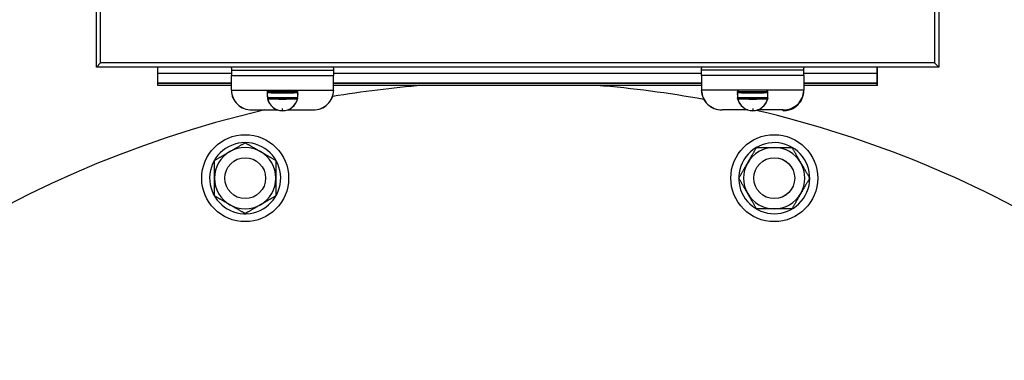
# Model space of a CAD drawing. Header units: inches. Extents: x 18 to 846, y -44 to 561.
# Tile 239 of 256: x 304.71 to 316.76, y 154.12 to 158.28. Entities that reach past the tile are written whole.
import ezdxf

# ---------------------------------------------------------------- set-up
doc = ezdxf.new("R2010")
doc.units = ezdxf.units.IN
doc.header["$LTSCALE"] = 24
doc.header["$MEASUREMENT"] = 0
doc.layers.add('Visible (ANSI)', color=7, linetype='Continuous', lineweight=30)

msp = doc.modelspace()

# ---------------------------------------------------------------- linework, layer by layer
at = {"layer": 'Visible (ANSI)'}
for p, q in [((305.65343, 157.70129), (305.65343, 166.00129)), ((305.65343, 157.70129), (305.65343, 166.00129)), ((305.70343, 157.75129), (305.70343, 165.95129)), ((305.70343, 157.75129), (305.70343, 165.95129)), ((315.90343, 165.95129), (315.90343, 157.75129)), ((315.90343, 165.95129), (315.90343, 157.75129)), ((315.95343, 166.00129), (315.95343, 157.70129)), ((305.65343, 157.70129), (305.70343, 157.75129)), ((305.65343, 157.70129), (305.70343, 157.75129)), ((315.90343, 157.75129), (305.70343, 157.75129)), ((315.90343, 157.75129), (305.70343, 157.75129)), ((315.95343, 157.70129), (315.90343, 157.75129)), ((315.95343, 157.70129), (315.90343, 157.75129)), ((305.65343, 157.70129), (305.65343, 157.70229)), ((305.65343, 157.70129), (305.65343, 157.70229)), ((315.95343, 157.70129), (305.65343, 157.70129)), ((305.65343, 157.70129), (305.65443, 157.70129)), ((305.65343, 157.70129), (305.65443, 157.70129)), ((315.95343, 157.70129), (305.65343, 157.70129)), ((306.40343, 157.62037), (306.40343, 157.70129)), ((306.40443, 157.62037), (306.40443, 157.70129)), ((307.30343, 157.688), (307.30343, 157.69236)), ((307.30343, 157.69236), (307.30443, 157.69236)), ((307.30343, 157.688), (307.30343, 157.66329)), ((307.30343, 157.66329), (307.30343, 157.59836)), ((307.30343, 157.66329), (308.55343, 157.66329)), ((307.30343, 157.66329), (307.30343, 157.59836)), ((307.30343, 157.66329), (307.30443, 157.66329)), ((307.30443, 157.688), (307.30443, 157.69236)), ((307.30443, 157.688), (307.30443, 157.66329)), ((307.30443, 157.66329), (307.30443, 157.59836)), ((308.55243, 157.688), (308.55243, 157.69236)), ((308.55243, 157.69236), (308.55343, 157.69236)), ((308.55243, 157.688), (308.55243, 157.66329)), ((308.55243, 157.66329), (308.55243, 157.59836)), ((308.55343, 157.66329), (308.55243, 157.66329)), ((308.55343, 157.688), (308.55343, 157.69236)), ((308.55343, 157.688), (308.55343, 157.66329)), ((308.55343, 157.66329), (308.55343, 157.59836)), ((308.55343, 157.66329), (308.55343, 157.59836)), ((313.05343, 157.69236), (313.05343, 157.688)), ((313.05443, 157.69236), (313.05343, 157.69236)), ((313.05343, 157.66329), (313.05343, 157.688)), ((314.30343, 157.66329), (313.05343, 157.66329)), ((313.05343, 157.59836), (313.05343, 157.66329)), ((313.05343, 157.59836), (313.05343, 157.66329)), ((313.05343, 157.66329), (313.05443, 157.66329)), ((313.05443, 157.69236), (313.05443, 157.688)), ((313.05443, 157.66329), (313.05443, 157.688)), ((313.05443, 157.59836), (313.05443, 157.66329)), ((314.30243, 157.69236), (314.30243, 157.688)), ((314.30343, 157.69236), (314.30243, 157.69236)), ((314.30243, 157.66329), (314.30243, 157.688)), ((314.30243, 157.59836), (314.30243, 157.66329)), ((314.30343, 157.66329), (314.30243, 157.66329)), ((314.30343, 157.69236), (314.30343, 157.688)), ((314.30343, 157.66329), (314.30343, 157.688)), ((314.30343, 157.59836), (314.30343, 157.66329)), ((314.30343, 157.59836), (314.30343, 157.66329)), ((315.20243, 157.62037), (315.20243, 157.70129)), ((315.20343, 157.62037), (315.20343, 157.70129)), ((315.95343, 157.70129), (315.95243, 157.70129)), ((315.95343, 157.70129), (315.95343, 157.70229)), ((315.95343, 157.70129), (315.95343, 157.70229)), ((306.40343, 157.50154), (306.40343, 157.62037)), ((307.30343, 157.62037), (306.40343, 157.62037)), ((306.40343, 157.50154), (306.40343, 157.62037)), ((306.40443, 157.50154), (306.40443, 157.62037)), ((307.30343, 157.59836), (308.55343, 157.59836)), ((307.30343, 157.41769), (307.30343, 157.59836)), ((307.30343, 157.59836), (308.55343, 157.59836)), ((307.30343, 157.41769), (307.30343, 157.59836)), ((307.30443, 157.41769), (307.30443, 157.59836)), ((308.55243, 157.41769), (308.55243, 157.59836)), ((313.05343, 157.62037), (308.55343, 157.62037)), ((308.55343, 157.41769), (308.55343, 157.59836)), ((308.55343, 157.41769), (308.55343, 157.59836)), ((314.30343, 157.59836), (313.05343, 157.59836)), ((313.05343, 157.59836), (313.05343, 157.41769)), ((314.30343, 157.59836), (313.05343, 157.59836)), ((313.05343, 157.59836), (313.05343, 157.41769)), ((313.05443, 157.59836), (313.05443, 157.41769)), ((314.30243, 157.59836), (314.30243, 157.41769)), ((315.20343, 157.62037), (314.30343, 157.62037)), ((314.30343, 157.59836), (314.30343, 157.41769)), ((314.30343, 157.59836), (314.30343, 157.41769)), ((315.20243, 157.50154), (315.20243, 157.62037)), ((315.20343, 157.50154), (315.20343, 157.62037)), ((315.20343, 157.50154), (315.20343, 157.62037)), ((307.30343, 157.50248), (306.40343, 157.50248)), ((306.40343, 157.50154), (306.40343, 157.50248)), ((307.30343, 157.50154), (306.40343, 157.50154)), ((306.40343, 157.47599), (306.40343, 157.50154)), ((306.40343, 157.47599), (306.40343, 157.50154)), ((306.40343, 157.50154), (306.40443, 157.50154)), ((307.30343, 157.50154), (306.40343, 157.50154)), ((306.40343, 157.50154), (306.40343, 157.5012)), ((307.30343, 157.5012), (306.40343, 157.5012)), ((307.30343, 157.47599), (306.40343, 157.47599)), ((306.40343, 157.47599), (306.40443, 157.47599)), ((306.40443, 157.47599), (306.40443, 157.50154)), ((307.30343, 157.41769), (307.30343, 157.41537)), ((307.30343, 157.41769), (308.55343, 157.41769)), ((307.30343, 157.41769), (307.30343, 157.41537)), ((307.30343, 157.41769), (307.30443, 157.41769)), ((307.30343, 157.41537), (307.30443, 157.41537)), ((307.30343, 157.41537), (307.30443, 157.41537)), ((307.30443, 157.41769), (307.30443, 157.41537)), ((307.74472, 157.40152), (307.74472, 157.39045)), ((307.74472, 157.40152), (307.74492, 157.40152)), ((307.74472, 157.38946), (307.74472, 157.39045)), ((307.74868, 157.40152), (308.10818, 157.40152)), ((308.11193, 157.40152), (308.11214, 157.40152)), ((308.11214, 157.40152), (308.11214, 157.39045)), ((308.11214, 157.38946), (308.11214, 157.39045)), ((308.55243, 157.41769), (308.55243, 157.41537)), ((308.55243, 157.41769), (308.55343, 157.41769)), ((308.55343, 157.41537), (308.55243, 157.41537)), ((308.55343, 157.41537), (308.55243, 157.41537)), ((313.05343, 157.50248), (308.55343, 157.50248)), ((313.05343, 157.50154), (308.55343, 157.50154)), ((313.05343, 157.50154), (308.55343, 157.50154)), ((313.05343, 157.5012), (308.55343, 157.5012)), ((313.05343, 157.47599), (308.55343, 157.47599)), ((308.55343, 157.41769), (308.55343, 157.41537)), ((308.55343, 157.41769), (308.55343, 157.41537)), ((313.05343, 157.41537), (313.05343, 157.41769)), ((313.05443, 157.41769), (313.05343, 157.41769)), ((314.30343, 157.41769), (313.05343, 157.41769)), ((313.05343, 157.41537), (313.05343, 157.41769)), ((313.05343, 157.41537), (313.05443, 157.41537)), ((313.05343, 157.41537), (313.05443, 157.41537)), ((313.05443, 157.41537), (313.05443, 157.41769)), ((313.49472, 157.40152), (313.49492, 157.40152)), ((313.49472, 157.39045), (313.49472, 157.40152)), ((313.49472, 157.38946), (313.49472, 157.39045)), ((313.49868, 157.40152), (313.85818, 157.40152)), ((313.86193, 157.40152), (313.86214, 157.40152)), ((313.86214, 157.39045), (313.86214, 157.40152)), ((313.86214, 157.38946), (313.86214, 157.39045)), ((314.30243, 157.41537), (314.30243, 157.41769)), ((314.30343, 157.41769), (314.30243, 157.41769)), ((314.30343, 157.41537), (314.30243, 157.41537)), ((314.30343, 157.41537), (314.30243, 157.41537)), ((315.20343, 157.50248), (314.30343, 157.50248)), ((315.20343, 157.50154), (314.30343, 157.50154)), ((315.20343, 157.50154), (314.30343, 157.50154)), ((315.20343, 157.5012), (314.30343, 157.5012)), ((315.20343, 157.47599), (314.30343, 157.47599)), ((314.30343, 157.41537), (314.30343, 157.41769)), ((314.30343, 157.41537), (314.30343, 157.41769)), ((314.30343, 157.41451), (314.30343, 157.41537)), ((314.30343, 157.41451), (314.30343, 157.41451)), ((315.20243, 157.47599), (315.20243, 157.50154)), ((315.20343, 157.50154), (315.20243, 157.50154)), ((315.20343, 157.47599), (315.20243, 157.47599)), ((315.20343, 157.50154), (315.20343, 157.50248)), ((315.20343, 157.47599), (315.20343, 157.50154)), ((315.20343, 157.47599), (315.20343, 157.50154)), ((315.20343, 157.50154), (315.20343, 157.5012)), ((307.74093, 157.37933), (307.74093, 157.36351)), ((307.74093, 157.37933), (307.74093, 157.37917)), ((307.74472, 157.38946), (307.7457, 157.38927)), ((307.74472, 157.32648), (307.7457, 157.32668)), ((307.74472, 157.32648), (307.74472, 157.31541)), ((307.74472, 157.32648), (307.74472, 157.31541)), ((307.74472, 157.31541), (307.7457, 157.31561)), ((307.74472, 157.31541), (307.74472, 157.31442)), ((307.7457, 157.32668), (307.7457, 157.31561)), ((308.11112, 157.32648), (307.74574, 157.32648)), ((308.11214, 157.38946), (308.11116, 157.38927)), ((308.11116, 157.32668), (308.11116, 157.31561)), ((308.11214, 157.32648), (308.11116, 157.32668)), ((308.11214, 157.31541), (308.11116, 157.31561)), ((308.11214, 157.32648), (308.11214, 157.31541)), ((308.11214, 157.32648), (308.11214, 157.31541)), ((308.11214, 157.31541), (308.11214, 157.31442)), ((308.11593, 157.37933), (308.11593, 157.36351)), ((308.11593, 157.37933), (308.11593, 157.37917)), ((313.49093, 157.37933), (313.49093, 157.37917)), ((313.49093, 157.36351), (313.49093, 157.37933)), ((313.49472, 157.38946), (313.4957, 157.38927)), ((313.49472, 157.32648), (313.4957, 157.32668)), ((313.49472, 157.31541), (313.49472, 157.32648)), ((313.49472, 157.31541), (313.49472, 157.32648)), ((313.49472, 157.31541), (313.4957, 157.31561)), ((313.49472, 157.31541), (313.49472, 157.31442)), ((313.4957, 157.31561), (313.4957, 157.32668)), ((313.86112, 157.32648), (313.49574, 157.32648)), ((313.86214, 157.38946), (313.86116, 157.38927)), ((313.86116, 157.31561), (313.86116, 157.32668)), ((313.86214, 157.32648), (313.86116, 157.32668)), ((313.86214, 157.31541), (313.86116, 157.31561)), ((313.86214, 157.31541), (313.86214, 157.32648)), ((313.86214, 157.31541), (313.86214, 157.32648)), ((313.86214, 157.31541), (313.86214, 157.31442)), ((313.86593, 157.37933), (313.86593, 157.37917)), ((313.86593, 157.36351), (313.86593, 157.37933)), ((307.55343, 157.17725), (307.86779, 157.17725)), ((307.55343, 157.17629), (307.55343, 157.17725)), ((307.55343, 157.17629), (307.55343, 157.17725)), ((307.55343, 157.17629), (307.8707, 157.17629)), ((307.55343, 157.17629), (307.8707, 157.17629)), ((307.92843, 157.16829), (307.92843, 157.19502)), ((307.92843, 157.16829), (307.92843, 157.19502)), ((307.92843, 157.1673), (307.92843, 157.16829)), ((307.92843, 157.1673), (307.92843, 157.16829)), ((307.98616, 157.17629), (308.30343, 157.17629)), ((307.98616, 157.17629), (308.30343, 157.17629)), ((307.98907, 157.17725), (308.30343, 157.17725)), ((308.30343, 157.17629), (308.30343, 157.17725)), ((308.30343, 157.17629), (308.30343, 157.17725)), ((313.61779, 157.17725), (313.30343, 157.17725)), ((313.30343, 157.17629), (313.30343, 157.17725)), ((313.30343, 157.17629), (313.30343, 157.17725)), ((313.6207, 157.17629), (313.30343, 157.17629)), ((313.6207, 157.17629), (313.30343, 157.17629)), ((313.67843, 157.19502), (313.67843, 157.16829)), ((313.67843, 157.19502), (313.67843, 157.16829)), ((313.67843, 157.1673), (313.67843, 157.16829)), ((313.67843, 157.1673), (313.67843, 157.16829)), ((314.05343, 157.17629), (313.73616, 157.17629)), ((314.05343, 157.17629), (313.73616, 157.17629)), ((314.05343, 157.17725), (313.73907, 157.17725)), ((314.05343, 157.17629), (314.05343, 157.17725)), ((314.05343, 157.17629), (314.05343, 157.17725)), ((314.05343, 157.16858), (314.05343, 157.17629)), ((314.05343, 157.16759), (314.05343, 157.16858)), ((313.71159, 155.97483), (313.7167, 155.98369)), ((313.73313, 155.96807), (313.73056, 155.96361)), ((313.74377, 155.96807), (313.73865, 155.95921)), ((307.45613, 155.90885), (307.45613, 155.91907)), ((307.47817, 155.91376), (307.47817, 155.90861)), ((307.48738, 155.91907), (307.48738, 155.90885))]:
    msp.add_line(p, q, dxfattribs=at)
for centre, radius in [((307.47175, 156.34307), 0.5315), ((313.94223, 156.34307), 0.5315), ((307.47175, 156.34307), 0.25014), ((307.47175, 156.34307), 0.25), ((313.94223, 156.34307), 0.25014), ((313.94223, 156.34307), 0.25)]:
    msp.add_circle(centre, radius, dxfattribs=at)
for centre, radius, start, end in [((312.08147, 145.89696), 21.52605, 93.681406, 167.941452), ((310.70699, 144.26899), 13.25, 94.617229, 99.408698), ((310.70699, 144.26899), 13.25, 79.674207, 85.382771), ((310.70699, 144.26899), 13.25, 103.059522, 351.697975), ((310.70699, 144.26899), 13.25, 39.537979, 76.856481), ((307.47175, 156.34307), 0.4345, 272.060851, 267.939149), ((307.47175, 156.34307), 0.375, 120, 180), ((307.47175, 156.34307), 0.375, 60, 120), ((307.47175, 156.34307), 0.375, 0, 60), ((313.94223, 156.34307), 0.4345, 242.060851, 237.939149), ((313.94223, 156.34307), 0.375, 90, 150), ((313.94223, 156.34307), 0.375, 30, 90), ((313.94223, 156.34307), 0.375, 150, 210), ((313.94223, 156.34307), 0.375, 330, 30), ((307.47175, 156.34307), 0.375, 180, 240), ((307.47175, 156.34307), 0.375, 300, 0), ((313.94223, 156.34307), 0.375, 210, 270), ((313.94223, 156.34307), 0.375, 270, 330), ((307.47175, 156.34307), 0.375, 240, 300), ((313.94223, 156.34307), 0.4345, 237.939149, 240.846066), ((307.47175, 156.34307), 0.4345, 267.939149, 270.846066)]:
    msp.add_arc(centre, radius, start, end, dxfattribs=at)
for centre, major_axis, ratio, start_param, end_param in [((307.55343, 157.41537), (-0.25, 0), 0.95630476, 0, 1.57079633), ((307.55343, 157.41537), (-0.25, 0), 0.95630476, 0, 1.57079633), ((307.55343, 157.41537), (-0.249, 0), 0.95630476, 0, 1.57079633), ((307.92843, 157.36351), (-0.1875, 0), 0.98740006, 6.08182739, 6.48454323), ((307.92843, 157.36351), (-0.1865, 0), 0.98740006, 6.11005006, 6.48454323), ((307.92843, 157.37933), (-0.1875, 0), 0.98740006, 6.07446225, 6.28318531), ((307.92843, 157.37917), (-0.1875, 0), 0.98740006, 6.07358847, 6.28318531), ((307.92843, 157.37933), (-0.1875, 0), 0.98740006, 6.07446225, 6.28318531), ((307.92843, 157.48064), (-0.59883, 0), 0.15824386, 1.25898201, 1.88261065), ((307.92843, 157.35244), (-0.1875, 0), 0.98740006, 5.92297191, 6.07638102), ((307.92843, 157.35244), (-0.1865, 0), 0.98740006, 5.92095159, 6.07525594), ((307.92843, 157.35244), (0.1865, 0), 0.98740006, 0.20792937, 0.36223372), ((307.92843, 157.35244), (0.1875, 0), 0.98740006, 0.20680429, 0.36021339), ((307.92843, 157.36351), (0.1865, 0), 0.98740006, 6.08182739, 6.45632056), ((307.92843, 157.37917), (0.1875, 0), 0.98740006, 0, 0.20959684), ((307.92843, 157.37933), (0.1875, 0), 0.98740006, 0, 0.20872306), ((307.92843, 157.37933), (0.1875, 0), 0.98740006, 0, 0.20872306), ((307.92843, 157.36351), (0.1875, 0), 0.98740006, 6.08182739, 6.48454323), ((308.30343, 157.41537), (0.25, 0), 0.95630476, 4.71238898, 6.28318531), ((308.30343, 157.41537), (0.249, 0), 0.95630476, 4.71238898, 6.28318531), ((308.30343, 157.41537), (0.25, 0), 0.95630476, 4.71238898, 6.28318531), ((313.30343, 157.41537), (-0.25, 0), 0.95630476, 0, 1.57079633), ((313.30343, 157.41537), (-0.25, 0), 0.95630476, 0, 1.57079633), ((313.30343, 157.41537), (-0.249, 0), 0.95630476, 0, 1.57079633), ((313.67843, 157.36351), (-0.1875, 0), 0.98740006, 6.08182739, 6.48454323), ((313.67843, 157.36351), (-0.1865, 0), 0.98740006, 6.11005006, 6.48454323), ((313.67843, 157.37917), (-0.1875, 0), 0.98740006, 6.07358847, 6.28318531), ((313.67843, 157.37933), (-0.1875, 0), 0.98740006, 6.07446225, 6.28318531), ((313.67843, 157.37933), (-0.1875, 0), 0.98740006, 6.07446225, 6.28318531), ((313.67843, 157.48064), (-0.59883, 0), 0.15824386, 1.25898201, 1.88261065), ((313.67843, 157.35244), (-0.1875, 0), 0.98740006, 5.92297191, 6.07638102), ((313.67843, 157.35244), (-0.1865, 0), 0.98740006, 5.92095159, 6.07525594), ((313.67843, 157.35244), (0.1865, 0), 0.98740006, 0.20792937, 0.36223372), ((313.67843, 157.35244), (0.1875, 0), 0.98740006, 0.20680429, 0.36021339), ((313.67843, 157.36351), (0.1865, 0), 0.98740006, 6.08182739, 6.45632056), ((313.67843, 157.37917), (0.1875, 0), 0.98740006, 0, 0.20959684), ((313.67843, 157.37933), (0.1875, 0), 0.98740006, 0, 0.20872306), ((313.67843, 157.37933), (0.1875, 0), 0.98740006, 0, 0.20872306), ((313.67843, 157.36351), (0.1875, 0), 0.98740006, 6.08182739, 6.48454323), ((314.05343, 157.41537), (0.249, 0), 0.95630476, 4.71238898, 6.28318531), ((314.05343, 157.41537), (0.25, 0), 0.95630476, 4.71238898, 6.28318531), ((314.05343, 157.41537), (0.25, 0), 0.95630476, 4.71238898, 6.28318531), ((314.05343, 157.41451), (0.25, 0), 0.98768834, 4.71238898, 6.28318531), ((307.92843, 157.47965), (-0.59883, 0), 0.15824386, 1.25898201, 1.88261065), ((307.92843, 157.4056), (0.59883, 0), 0.15824386, 4.40057466, 5.0242033), ((307.92843, 157.40461), (0.59883, 0), 0.15824386, 4.40057466, 5.0242033), ((307.92843, 157.35244), (-0.1875, 0), 0.98740006, 0.20686315, 1.57079633), ((307.92843, 157.35244), (-0.1865, 0), 0.98740006, 6.08101749, 6.08182739), ((307.92843, 157.35244), (-0.1865, 0), 0.98740006, 0.20135792, 0.20245254), ((307.92843, 157.35244), (-0.1865, 0), 0.98740006, 0.20827976, 1.57079633), ((307.92843, 157.35244), (0.1875, 0), 0.98740006, 4.71238898, 6.07632216), ((307.92843, 157.35244), (0.1865, 0), 0.98740006, 4.71238898, 6.07490555), ((307.92843, 157.35244), (0.1865, 0), 0.98740006, 6.08073276, 6.08182739), ((307.92843, 157.35244), (0.1865, 0), 0.98740006, 0.20135792, 0.20216781), ((313.67843, 157.47965), (-0.59883, 0), 0.15824386, 1.25898201, 1.88261065), ((313.67843, 157.4056), (0.59883, 0), 0.15824386, 4.40057466, 5.0242033), ((313.67843, 157.40461), (0.59883, 0), 0.15824386, 4.40057466, 5.0242033), ((313.67843, 157.35244), (-0.1875, 0), 0.98740006, 0.20686315, 1.57079633), ((313.67843, 157.35244), (-0.1865, 0), 0.98740006, 6.08101749, 6.08182739), ((313.67843, 157.35244), (-0.1865, 0), 0.98740006, 0.20135792, 0.20245254), ((313.67843, 157.35244), (-0.1865, 0), 0.98740006, 0.20827976, 1.57079633), ((313.67843, 157.35244), (0.1875, 0), 0.98740006, 4.71238898, 6.07632216), ((313.67843, 157.35244), (0.1865, 0), 0.98740006, 4.71238898, 6.07490555), ((313.67843, 157.35244), (0.1865, 0), 0.98740006, 6.08073276, 6.08182739), ((313.67843, 157.35244), (0.1865, 0), 0.98740006, 0.20135792, 0.20216781), ((314.05343, 157.41451), (0.249, 0), 0.98768834, 4.71238898, 5.98274478)]:
    msp.add_ellipse(centre, major_axis=major_axis, ratio=ratio, start_param=start_param, end_param=end_param, dxfattribs=at)
for points in [[(307.09675, 156.55957), (307.19723, 156.61758), (307.28425, 156.66782)], [(307.28425, 156.66782), (307.37127, 156.71807), (307.47175, 156.77608)], [(307.47175, 156.77608), (307.57223, 156.71807), (307.65925, 156.66782)], [(307.65925, 156.66782), (307.74627, 156.61758), (307.84675, 156.55957)], [(313.61747, 156.53057), (313.66771, 156.61758), (313.72572, 156.71807)], [(313.72572, 156.71807), (313.84175, 156.71807), (313.94223, 156.71807)], [(313.94223, 156.71807), (314.04271, 156.71807), (314.15874, 156.71807)], [(314.15874, 156.71807), (314.21675, 156.61758), (314.26699, 156.53057)], [(307.09675, 156.34307), (307.09675, 156.44355), (307.09675, 156.55957)], [(307.84675, 156.55957), (307.84675, 156.44355), (307.84675, 156.34307)], [(313.50922, 156.34307), (313.56723, 156.44355), (313.61747, 156.53057)], [(314.26699, 156.53057), (314.31723, 156.44355), (314.37524, 156.34307)], [(307.09675, 156.12656), (307.09675, 156.24258), (307.09675, 156.34307)], [(307.84675, 156.34307), (307.84675, 156.24258), (307.84675, 156.12656)], [(313.61747, 156.15557), (313.56723, 156.24258), (313.50922, 156.34307)], [(314.37524, 156.34307), (314.31723, 156.24258), (314.26699, 156.15557)], [(307.28425, 156.01831), (307.19723, 156.06855), (307.09675, 156.12656)], [(307.84675, 156.12656), (307.74627, 156.06855), (307.65925, 156.01831)], [(313.72572, 155.96807), (313.66771, 156.06855), (313.61747, 156.15557)], [(314.26699, 156.15557), (314.21675, 156.06855), (314.15874, 155.96807)], [(307.47175, 155.91005), (307.37127, 155.96807), (307.28425, 156.01831)], [(307.65925, 156.01831), (307.57223, 155.96807), (307.47175, 155.91005)], [(313.94223, 155.96807), (313.84175, 155.96807), (313.72572, 155.96807)], [(314.15874, 155.96807), (314.04271, 155.96807), (313.94223, 155.96807)]]:
    msp.add_rational_spline(points, [1, 1.0379548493, 1], degree=2, dxfattribs=at)

doc.saveas('drawing.dxf')
